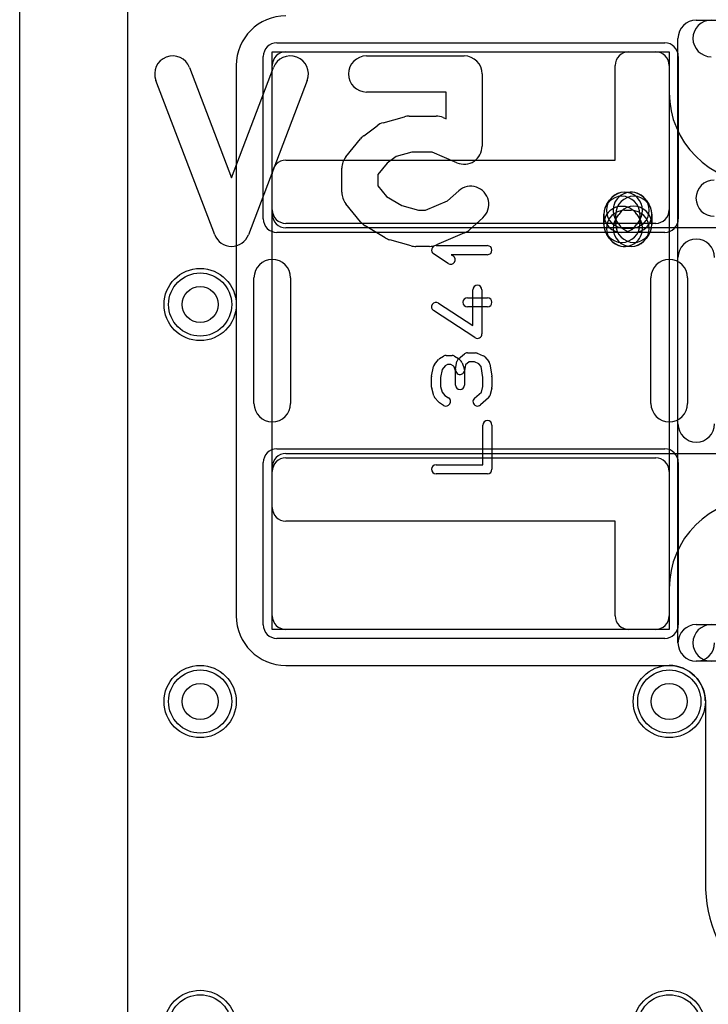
# Model space of a CAD drawing. Extents: x 0 to 20.5, y -1 to 20.
# Tile 4 of 22: x 0 to 3.8, y 6.1 to 11.6. Entities that reach past the tile are written whole.
import ezdxf

# ---------------------------------------------------------------- set-up
doc = ezdxf.new("R2010")
doc.units = 0
for name, color, linetype in [('Hole', 1, 'CONTINUOUS'), ('L1', 3, 'CONTINUOUS'), ('L2', 3, 'CONTINUOUS'), ('L3', 3, 'CONTINUOUS'), ('L4', 3, 'CONTINUOUS'), ('MetalMask-A', 176, 'CONTINUOUS'), ('Outline', 7, 'CONTINUOUS'), ('PartsArea-A', 111, 'CONTINUOUS'), ('PartsSilk-A', 221, 'CONTINUOUS'), ('PartsSilk-B', 221, 'CONTINUOUS'), ('Resist-A', 2, 'CONTINUOUS'), ('Resist-B', 2, 'CONTINUOUS'), ('Silk-A', 140, 'CONTINUOUS'), ('Silk-B', 140, 'CONTINUOUS')]:
    doc.layers.add(name, color=color, linetype=linetype)

msp = doc.modelspace()

# ---------------------------------------------------------------- linework, layer by layer
at = {"layer": 'Hole'}
for centre in [(1, 10), (1, 7.8), (3.6, 7.8)]:
    msp.add_circle(centre, 0.1, dxfattribs=at)
at = {"layer": 'L1'}
for p, q in [((0.6, 1.1), (0.6, 14.53823)), ((1.475, 11.4), (3.525, 11.4)), ((3.37497, 11.4), (3.52503, 11.4)), ((1.19996, 11.325), (1.19996, 8.275)), ((1.4, 10.525), (1.4, 11.325)), ((3.3, 10.8), (3.3, 11.32503)), ((3.6, 11.32503), (3.6, 11.175)), ((3.6, 11.325), (3.6, 10.525)), ((1.47497, 10.8), (3.3, 10.8)), ((1.4, 10.49997), (1.4, 10.72503)), ((4.42503, 10.425), (1.47497, 10.425)), ((3.525, 10.45), (1.475, 10.45)), ((1.47497, 9.175), (4.42503, 9.175)), ((1.475, 9.15), (3.525, 9.15)), ((1.4, 8.87497), (1.4, 9.10003)), ((1.4, 8.275), (1.4, 9.075)), ((3.6, 9.075), (3.6, 8.275)), ((3.3, 8.8), (1.47497, 8.8)), ((3.3, 8.27497), (3.3, 8.8)), ((3.6, 8.425), (3.6, 8.27497)), ((3.525, 8.2), (1.475, 8.2)), ((3.52503, 8.2), (3.37497, 8.2)), ((1.475, 7.99996), (3.6, 7.99996)), ((3.79996, 7.80312), (3.79996, 6.8))]:
    msp.add_line(p, q, dxfattribs=at)
for centre in [(1, 10), (1, 7.8), (3.6, 7.8), (1, 6), (3.6, 6)]:
    msp.add_circle(centre, 0.2, dxfattribs=at)
for centre, radius, start, end in [((1.475, 11.325), 0.27504, 90, 180), ((1.475, 11.325), 0.075, 90, 180), ((3.37497, 11.32503), 0.07497, 90, 180), ((3.525, 11.325), 0.075, 0, 90), ((3.52503, 11.32503), 0.07497, 0, 90), ((4.1, 11.175), 0.5, 180, -90), ((1.47497, 10.72503), 0.07497, 90, 180), ((1.475, 10.525), 0.075, 180, -90), ((1.47497, 10.49997), 0.07497, 180, -90), ((3.525, 10.525), 0.075, -90, 0), ((1.47497, 9.10003), 0.07497, 90, 180), ((1.475, 9.075), 0.075, 90, 180), ((3.525, 9.075), 0.075, 0, 90), ((4.1, 8.425), 0.5, 90, 180), ((1.47497, 8.87497), 0.07497, 180, -90), ((1.475, 8.275), 0.27504, 180, -90), ((1.475, 8.275), 0.075, 180, -90), ((3.37497, 8.27497), 0.07497, 180, -90), ((3.525, 8.275), 0.075, -90, 0), ((3.52503, 8.27497), 0.07497, -90, 0), ((3.6, 7.79996), 0.2, 1.44684, 90), ((3.72499, 7.80312), 0.07497, 0, 1.44451), ((4.6, 6.8), 0.80004, 180, -90)]:
    msp.add_arc(centre, radius, start, end, dxfattribs=at)
at = {"layer": 'L2'}
msp.add_line((0.6, 1.1), (0.6, 14.53823), dxfattribs=at)
for centre in [(1, 10), (1, 7.8), (3.6, 7.8), (1, 6), (3.6, 6)]:
    msp.add_circle(centre, 0.2, dxfattribs=at)
at = {"layer": 'L3'}
msp.add_line((0.6, 1.1), (0.6, 14.53823), dxfattribs=at)
for centre in [(1, 10), (1, 7.8), (3.6, 7.8), (1, 6), (3.6, 6)]:
    msp.add_circle(centre, 0.2, dxfattribs=at)
at = {"layer": 'L4'}
msp.add_line((0.6, 1.1), (0.6, 14.53823), dxfattribs=at)
for centre in [(1, 10), (1, 7.8), (3.6, 7.8), (1, 6), (3.6, 6)]:
    msp.add_circle(centre, 0.2, dxfattribs=at)
at = {"layer": 'MetalMask-A'}
for p, q in [((1.475, 11.4), (3.525, 11.4)), ((1.4, 10.525), (1.4, 11.325)), ((3.6, 11.325), (3.6, 10.525)), ((3.525, 10.45), (1.475, 10.45)), ((1.475, 9.15), (3.525, 9.15)), ((1.4, 8.275), (1.4, 9.075)), ((3.6, 9.075), (3.6, 8.275)), ((3.525, 8.2), (1.475, 8.2))]:
    msp.add_line(p, q, dxfattribs=at)
for centre, start, end in [((1.475, 11.325), 90, 180), ((3.525, 11.325), 0, 90), ((1.475, 10.525), 180, -90), ((3.525, 10.525), -90, 0), ((1.475, 9.075), 90, 180), ((3.525, 9.075), 0, 90), ((1.475, 8.275), 180, -90), ((3.525, 8.275), -90, 0)]:
    msp.add_arc(centre, 0.075, start, end, dxfattribs=at)
at = {"layer": 'Outline'}
msp.add_line((0, 1), (0, 15), dxfattribs=at)
at = {"layer": 'PartsArea-A'}
for p, q in [((1.4, 8.2), (1.4, 11.4)), ((1.4, 11.4), (3.6, 11.4)), ((3.6, 11.4), (3.6, 8.2)), ((3.6, 8.2), (1.4, 8.2))]:
    msp.add_line(p, q, dxfattribs=at)
at = {"layer": 'PartsSilk-A'}
for p, q in [((3.75, 11.5766), (7.85, 11.5766)), ((3.6484, 8.125), (3.6484, 11.475)), ((2.30741, 10.32639), (2.59259, 10.32639)), ((2.3753, 10.22763), (2.29382, 10.28041)), ((2.59259, 10.27639), (2.39199, 10.27639)), ((2.39199, 10.27639), (2.40248, 10.26959)), ((1.2984, 9.4516), (1.2984, 10.1484)), ((1.5016, 10.1484), (1.5016, 9.4516)), ((3.4984, 9.4516), (3.4984, 10.1484)), ((3.7016, 10.1484), (3.7016, 9.4516)), ((2.51204, 9.88369), (2.51204, 10.08194)), ((2.56204, 10.08194), (2.56204, 9.8375)), ((2.32108, 10.00843), (2.51204, 9.88369)), ((2.48148, 10.0375), (2.59259, 10.0375)), ((2.59259, 9.9875), (2.48148, 9.9875)), ((2.52337, 9.81657), (2.29374, 9.96657)), ((2.32749, 9.70037), (2.34971, 9.71426)), ((2.36296, 9.71806), (2.3963, 9.71806)), ((2.40955, 9.71426), (2.43177, 9.70037)), ((2.43215, 9.69838), (2.46548, 9.72615)), ((2.48148, 9.73194), (2.52593, 9.73194)), ((2.53554, 9.73002), (2.56887, 9.71614)), ((2.299, 9.66701), (2.32122, 9.69479)), ((2.3576, 9.66023), (2.34176, 9.64042)), ((2.37013, 9.66806), (2.3576, 9.66023)), ((2.38913, 9.66806), (2.37013, 9.66806)), ((2.40285, 9.65948), (2.38913, 9.66806)), ((2.40803, 9.6543), (2.40285, 9.65948)), ((2.41613, 9.64188), (2.42354, 9.68355)), ((2.4362, 9.69685), (2.44731, 9.68574)), ((2.45313, 9.6766), (2.46424, 9.64604)), ((2.47117, 9.66581), (2.46535, 9.63312)), ((2.49053, 9.68194), (2.47117, 9.66581)), ((2.52093, 9.68194), (2.49053, 9.68194)), ((2.54437, 9.67218), (2.52093, 9.68194)), ((2.55795, 9.65691), (2.54437, 9.67218)), ((2.57795, 9.70967), (2.60017, 9.68467)), ((2.60617, 9.67201), (2.61728, 9.60256)), ((2.28295, 9.60376), (2.29406, 9.65654)), ((2.34176, 9.64042), (2.33241, 9.59601)), ((2.41574, 9.6331), (2.40803, 9.6543)), ((2.41574, 9.55417), (2.41574, 9.6331)), ((2.46574, 9.6375), (2.46574, 9.55417)), ((2.56759, 9.59662), (2.55795, 9.65691)), ((2.28241, 9.54306), (2.28241, 9.59861)), ((2.33241, 9.59601), (2.33241, 9.54634)), ((2.56759, 9.54634), (2.56759, 9.59662)), ((2.61759, 9.59861), (2.61759, 9.54306)), ((2.29436, 9.49495), (2.28325, 9.53662)), ((2.33241, 9.54634), (2.34115, 9.51356)), ((2.34115, 9.51356), (2.35704, 9.49568)), ((2.35704, 9.49568), (2.37621, 9.4837)), ((2.52058, 9.48131), (2.55929, 9.51519)), ((2.55929, 9.51519), (2.56759, 9.54634)), ((2.61675, 9.53662), (2.60564, 9.49495)), ((2.32205, 9.45978), (2.29983, 9.48478)), ((2.34971, 9.4413), (2.32749, 9.45519)), ((2.59794, 9.48258), (2.5535, 9.44369)), ((2.56759, 9.1125), (2.56759, 9.33194)), ((2.61759, 9.33194), (2.61759, 9.0875)), ((2.30741, 9.1125), (2.56759, 9.1125)), ((2.59259, 9.0625), (2.30741, 9.0625)), ((3.75, 8.2266), (7.7484, 8.2266)), ((7.85, 8.0234), (3.75, 8.0234))]:
    msp.add_line(p, q, dxfattribs=at)
for centre, radius, start, end in [((3.75, 11.475), 0.1016, 90, 180), ((2.30741, 10.30139), 0.025, 90, -122.93381), ((2.59259, 10.30139), 0.025, -90, 90), ((2.38889, 10.24861), 0.025, -122.93354, 57.06619), ((1.4, 10.1484), 0.1016, 0, 180), ((3.6, 10.1484), 0.1016, 0, 180), ((2.53704, 10.08194), 0.025, 0, 180), ((2.30741, 9.9875), 0.025, 56.85026, -123.15356), ((2.48148, 10.0125), 0.025, 90, -90), ((2.59259, 10.0125), 0.025, -90, 90), ((2.53704, 9.8375), 0.025, -123.14974, 0), ((2.36296, 9.69306), 0.025, 90, 122.01002), ((2.3963, 9.69306), 0.025, 57.99462, 90), ((2.48148, 9.70694), 0.025, 90, 129.8005), ((2.52593, 9.70694), 0.025, 67.39424, 90), ((2.55926, 9.69306), 0.025, 41.62783, 67.39112), ((2.31852, 9.65139), 0.025, 141.33303, 168.11298), ((2.34074, 9.67917), 0.025, 122.00538, 141.34522), ((2.44815, 9.67917), 0.025, 129.7909, 169.91674), ((2.41852, 9.67917), 0.025, 45, 57.98998), ((2.42963, 9.66806), 0.025, 19.97136, 45), ((2.58148, 9.66806), 0.025, 9.08937, 41.63069), ((2.30741, 9.59861), 0.025, 168.11016, 180), ((2.44074, 9.6375), 0.025, 169.90837, -10.08326), ((2.44074, 9.6375), 0.025, 0, 19.97859), ((2.44074, 9.55417), 0.025, 180, 0), ((2.59259, 9.59861), 0.025, 0, 9.08867), ((2.30741, 9.54306), 0.025, 180, -165.07115), ((2.31852, 9.50139), 0.025, -165.07449, -138.36931), ((2.58148, 9.50139), 0.025, -48.81192, -14.92885), ((2.59259, 9.54306), 0.025, -14.92551, 0), ((1.4, 9.4516), 0.1016, 180, 0), ((2.34074, 9.47639), 0.025, -138.37217, -122.01002), ((2.36296, 9.4625), 0.025, -122.00538, 57.98998), ((2.53704, 9.4625), 0.025, 131.18808, -48.81042), ((3.6, 9.4516), 0.1016, 180, 0), ((2.59259, 9.33194), 0.025, 0, 180), ((2.30741, 9.0875), 0.025, 90, -90), ((2.59259, 9.0875), 0.025, -90, 0), ((3.75, 8.125), 0.1016, 90, -90), ((3.75, 8.125), 0.1016, 180, 0)]:
    msp.add_arc(centre, radius, start, end, dxfattribs=at)
at = {"layer": 'PartsSilk-B'}
for p, q in [((1.92222, 11.37778), (2.46296, 11.37778)), ((0.9416, 11.31338), (1.17407, 10.70312)), ((1.17407, 10.70312), (1.40655, 11.31338)), ((1.08062, 10.38662), (0.7547, 11.24218)), ((1.59345, 11.24218), (1.26752, 10.38662)), ((2.56296, 11.27778), (2.56296, 10.87778)), ((2.36296, 11.17778), (1.92222, 11.17778)), ((2.36296, 11.02943), (2.36296, 11.17778)), ((2.01367, 11.00738), (2.13219, 11.04071)), ((2.15926, 11.04444), (2.30741, 11.04444)), ((2.3468, 11.03636), (2.36296, 11.02943)), ((1.90667, 10.93556), (1.98074, 10.99111)), ((1.80767, 10.81873), (1.88915, 10.91873)), ((2.08579, 10.8199), (2.03646, 10.7829)), ((2.17305, 10.84444), (2.08579, 10.8199)), ((2.28689, 10.84444), (2.17305, 10.84444)), ((2.42357, 10.78586), (2.28689, 10.84444)), ((1.78519, 10.62222), (1.78519, 10.75556)), ((2.03646, 10.7829), (1.98519, 10.71998)), ((1.98519, 10.71998), (1.98519, 10.6578)), ((1.98519, 10.6578), (2.03313, 10.59896)), ((2.03313, 10.59896), (2.11775, 10.5482)), ((2.37133, 10.57429), (2.4331, 10.62989)), ((3.35185, 10.62222), (3.38889, 10.62222)), ((1.88915, 10.45905), (1.80767, 10.55905)), ((2.11775, 10.5482), (2.2101, 10.52222)), ((2.24984, 10.52222), (2.37133, 10.57429)), ((3.25383, 10.55546), (3.26864, 10.57768)), ((3.4721, 10.57768), (3.48691, 10.55546)), ((2.2101, 10.52222), (2.24984, 10.52222)), ((2.5669, 10.48123), (2.49283, 10.41456)), ((3.23704, 10.44444), (3.23704, 10.5)), ((3.3037, 10.44444), (3.3037, 10.5)), ((3.30568, 10.47768), (3.32049, 10.4999)), ((3.35185, 10.52222), (3.38889, 10.52222)), ((3.42025, 10.4999), (3.43506, 10.47768)), ((3.43704, 10.5), (3.43704, 10.44444)), ((3.5037, 10.5), (3.5037, 10.44444)), ((2.02633, 10.36981), (1.91522, 10.43647)), ((3.32049, 10.44454), (3.30568, 10.46676)), ((3.38889, 10.42222), (3.35185, 10.42222)), ((3.43506, 10.46676), (3.42025, 10.44454)), ((2.46532, 10.39698), (2.30976, 10.33031)), ((3.26864, 10.36676), (3.25383, 10.38898)), ((3.48691, 10.38898), (3.4721, 10.36676)), ((2.16922, 10.32596), (2.0507, 10.3593)), ((2.27037, 10.32222), (2.1963, 10.32222)), ((3.38889, 10.32222), (3.35185, 10.32222))]:
    msp.add_line(p, q, dxfattribs=at)
for centre, start, end in [((0.84815, 11.27778), 20.85446, -159.14599), ((1.5, 11.27778), -20.85446, 159.1454), ((1.92222, 11.27778), 90, -90), ((2.46296, 11.27778), 0, 90), ((2.15926, 10.94444), 90, 105.70536), ((2.30741, 10.94444), 66.80367, 90), ((2.04074, 10.91111), 105.70536, 126.8699), ((1.96667, 10.85556), 126.8699, 140.82387), ((2.46296, 10.87778), -113.19633, 0), ((1.88519, 10.75556), 140.82387, 180), ((2.5, 10.55556), -48.01151, 131.9902), ((3.84815, 10.58889), 90, -90), ((1.88519, 10.62222), 180, -140.82387), ((3.33704, 10.5), 0, 180), ((3.35185, 10.52222), 90, -90), ((3.35185, 10.52222), -33.68371, 146.31588), ((3.38889, 10.52222), 33.68371, -146.31588), ((3.4037, 10.5), 0, 180), ((3.38889, 10.52222), -90, 90), ((3.33704, 10.5), 146.31629, -33.68412), ((3.33704, 10.44444), 33.68371, -146.31588), ((3.4037, 10.5), -146.31629, 33.68412), ((3.4037, 10.44444), -33.68371, 146.31588), ((3.35185, 10.42222), 90, -90), ((3.35185, 10.42222), -146.31629, 33.68412), ((3.38889, 10.42222), 146.31629, -33.68412), ((3.38889, 10.42222), -90, 90), ((1.96667, 10.52222), -140.82387, -120.96376), ((3.33704, 10.44444), 180, 0), ((3.4037, 10.44444), 180, 0), ((1.17407, 10.42222), -159.14554, -20.8546), ((2.07778, 10.45556), -120.96376, -105.71243), ((2.42593, 10.48889), -66.80141, -48.01151), ((2.1963, 10.42222), -105.71243, -90), ((2.27037, 10.42222), -90, -66.80141)]:
    msp.add_arc(centre, 0.1, start, end, dxfattribs=at)
at = {"layer": 'Resist-A'}
for p, q in [((1.425, 11.45), (3.575, 11.45)), ((1.35, 10.475), (1.35, 11.375)), ((3.65, 11.375), (3.65, 10.475)), ((3.575, 10.4), (1.425, 10.4)), ((1.425, 9.2), (3.575, 9.2)), ((1.35, 8.225), (1.35, 9.125)), ((3.65, 9.125), (3.65, 8.225)), ((3.575, 8.15), (1.425, 8.15))]:
    msp.add_line(p, q, dxfattribs=at)
for centre in [(1, 10), (1, 7.8), (3.6, 7.8), (1, 6), (3.6, 6)]:
    msp.add_circle(centre, 0.175, dxfattribs=at)
for centre, start, end in [((1.425, 11.375), 90, 180), ((3.575, 11.375), 0, 90), ((1.425, 10.475), 180, -90), ((3.575, 10.475), -90, 0), ((1.425, 9.125), 90, 180), ((3.575, 9.125), 0, 90), ((1.425, 8.225), 180, -90), ((3.575, 8.225), -90, 0)]:
    msp.add_arc(centre, 0.075, start, end, dxfattribs=at)
at = {"layer": 'Resist-B'}
for centre in [(1, 10), (1, 7.8), (3.6, 7.8), (1, 6), (3.6, 6)]:
    msp.add_circle(centre, 0.175, dxfattribs=at)
at = {"layer": 'Silk-A'}
for p, q in [((3.6484, 9.3392), (3.6484, 10.2608)), ((1.2984, 9.4516), (1.2984, 10.1484)), ((1.5016, 10.1484), (1.5016, 9.4516)), ((3.4984, 9.4516), (3.4984, 10.1484)), ((3.7016, 10.1484), (3.7016, 9.4516))]:
    msp.add_line(p, q, dxfattribs=at)
for centre, start, end in [((3.83289, 11.475), 90, -90), ((3.75, 10.2608), 0, 180), ((1.4, 10.1484), 0, 180), ((3.6, 10.1484), 0, 180), ((1.4, 9.4516), 180, 0), ((3.6, 9.4516), 180, 0), ((3.75, 9.3392), 180, 0), ((3.83289, 8.125), 90, -90)]:
    msp.add_arc(centre, 0.1016, start, end, dxfattribs=at)
at = {"layer": 'Silk-B'}
for p, q in [((1.92222, 11.37778), (2.46296, 11.37778)), ((0.9416, 11.31338), (1.17407, 10.70312)), ((1.17407, 10.70312), (1.40655, 11.31338)), ((1.08062, 10.38662), (0.7547, 11.24218)), ((1.59345, 11.24218), (1.26752, 10.38662)), ((2.56296, 11.27778), (2.56296, 10.87778)), ((2.36296, 11.17778), (1.92222, 11.17778)), ((2.36296, 11.02943), (2.36296, 11.17778)), ((2.01367, 11.00738), (2.13219, 11.04071)), ((2.15926, 11.04444), (2.30741, 11.04444)), ((2.3468, 11.03636), (2.36296, 11.02943)), ((1.90667, 10.93556), (1.98074, 10.99111)), ((1.80767, 10.81873), (1.88915, 10.91873)), ((2.08579, 10.8199), (2.03646, 10.7829)), ((2.17305, 10.84444), (2.08579, 10.8199)), ((2.28689, 10.84444), (2.17305, 10.84444)), ((2.42357, 10.78586), (2.28689, 10.84444)), ((1.78519, 10.62222), (1.78519, 10.75556)), ((2.03646, 10.7829), (1.98519, 10.71998)), ((1.98519, 10.71998), (1.98519, 10.6578)), ((1.98519, 10.6578), (2.03313, 10.59896)), ((2.03313, 10.59896), (2.11775, 10.5482)), ((2.37133, 10.57429), (2.4331, 10.62989)), ((3.35185, 10.62222), (3.38889, 10.62222)), ((1.88915, 10.45905), (1.80767, 10.55905)), ((2.11775, 10.5482), (2.2101, 10.52222)), ((2.24984, 10.52222), (2.37133, 10.57429)), ((3.25383, 10.55546), (3.26864, 10.57768)), ((3.4721, 10.57768), (3.48691, 10.55546)), ((2.2101, 10.52222), (2.24984, 10.52222)), ((2.5669, 10.48123), (2.49283, 10.41456)), ((3.23704, 10.44444), (3.23704, 10.5)), ((3.3037, 10.44444), (3.3037, 10.5)), ((3.30568, 10.47768), (3.32049, 10.4999)), ((3.35185, 10.52222), (3.38889, 10.52222)), ((3.42025, 10.4999), (3.43506, 10.47768)), ((3.43704, 10.5), (3.43704, 10.44444)), ((3.5037, 10.5), (3.5037, 10.44444)), ((2.02633, 10.36981), (1.91522, 10.43647)), ((3.32049, 10.44454), (3.30568, 10.46676)), ((3.38889, 10.42222), (3.35185, 10.42222)), ((3.43506, 10.46676), (3.42025, 10.44454)), ((2.46532, 10.39698), (2.30976, 10.33031)), ((3.26864, 10.36676), (3.25383, 10.38898)), ((3.48691, 10.38898), (3.4721, 10.36676)), ((2.16922, 10.32596), (2.0507, 10.3593)), ((2.27037, 10.32222), (2.1963, 10.32222)), ((3.38889, 10.32222), (3.35185, 10.32222))]:
    msp.add_line(p, q, dxfattribs=at)
for centre, start, end in [((0.84815, 11.27778), 20.85446, -159.14599), ((1.5, 11.27778), -20.85446, 159.1454), ((1.92222, 11.27778), 90, -90), ((2.46296, 11.27778), 0, 90), ((2.15926, 10.94444), 90, 105.70536), ((2.30741, 10.94444), 66.80367, 90), ((2.04074, 10.91111), 105.70536, 126.8699), ((1.96667, 10.85556), 126.8699, 140.82387), ((2.46296, 10.87778), -113.19633, 0), ((1.88519, 10.75556), 140.82387, 180), ((2.5, 10.55556), -48.01151, 131.9902), ((3.84815, 10.58889), 90, -90), ((1.88519, 10.62222), 180, -140.82387), ((3.33704, 10.5), 0, 180), ((3.35185, 10.52222), 90, -90), ((3.35185, 10.52222), -33.68371, 146.31588), ((3.38889, 10.52222), 33.68371, -146.31588), ((3.4037, 10.5), 0, 180), ((3.38889, 10.52222), -90, 90), ((3.33704, 10.5), 146.31629, -33.68412), ((3.33704, 10.44444), 33.68371, -146.31588), ((3.4037, 10.5), -146.31629, 33.68412), ((3.4037, 10.44444), -33.68371, 146.31588), ((3.35185, 10.42222), 90, -90), ((3.35185, 10.42222), -146.31629, 33.68412), ((3.38889, 10.42222), 146.31629, -33.68412), ((3.38889, 10.42222), -90, 90), ((1.96667, 10.52222), -140.82387, -120.96376), ((3.33704, 10.44444), 180, 0), ((3.4037, 10.44444), 180, 0), ((1.17407, 10.42222), -159.14554, -20.8546), ((2.07778, 10.45556), -120.96376, -105.71243), ((2.42593, 10.48889), -66.80141, -48.01151), ((2.1963, 10.42222), -105.71243, -90), ((2.27037, 10.42222), -90, -66.80141)]:
    msp.add_arc(centre, 0.1, start, end, dxfattribs=at)

doc.saveas('drawing.dxf')
